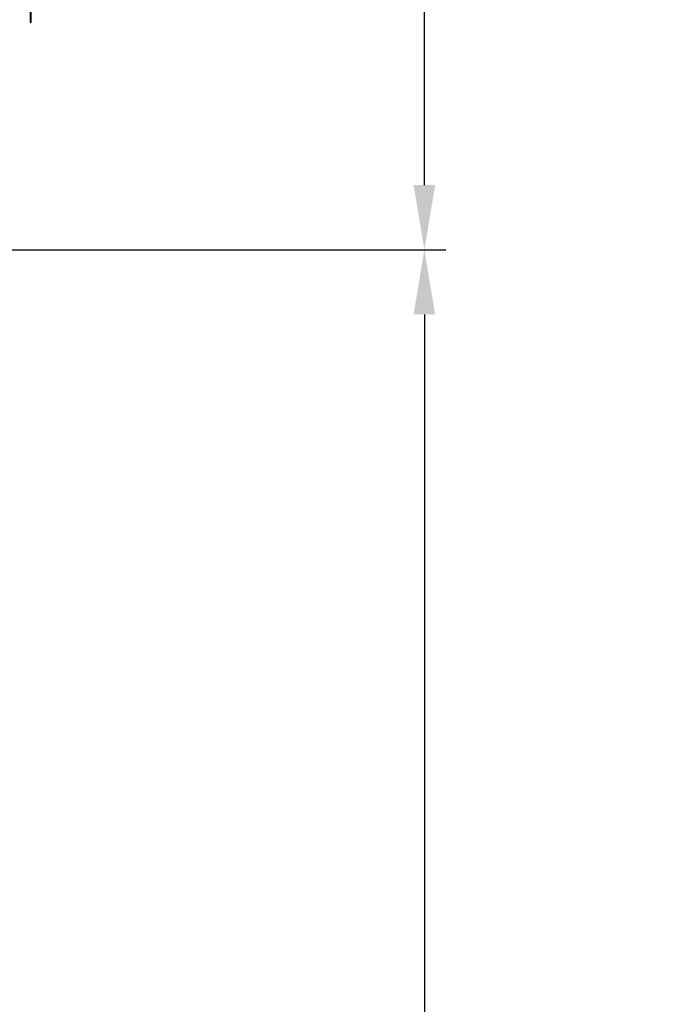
# Model space of a CAD drawing. Header units: inches. Extents: x 169.6 to 245.1, y 234.4 to 247.7.
# Tile 67 of 139: x 185.451 to 186.391, y 242.736 to 244.163. Entities that reach past the tile are written whole.
import ezdxf

# ---------------------------------------------------------------- set-up
doc = ezdxf.new("R2010")
doc.units = ezdxf.units.IN
doc.header["$LTSCALE"] = 0.25
doc.header["$MEASUREMENT"] = 0
doc.layers.add('ANNOTATIONS', color=1, linetype='Continuous')
doc.layers.add('MOTOR LH', color=7, linetype='Continuous')
doc.styles.add('ARIAL', font='arial.ttf', dxfattribs={"height": 0.09375})
doc.dimstyles.new('STANDARD$0', dxfattribs={"dimtxt": 0.09375, "dimasz": 0.09375, "dimexe": 0.03125, "dimexo": 0.046875, "dimgap": 0.09, "dimtad": 0, "dimtih": 1, "dimtoh": 1, "dimdec": 4, "dimzin": 0, "dimdsep": 46, "dimtxsty": 'ARIAL', "dimcen": 0.09, "dimadec": 0, "dimazin": 0, "dimtfac": 1, "dimtdec": 4, "dimtofl": 0, "dimtmove": 0, "dimatfit": 1, "dimfxl": 1, "dimtolj": 1, "dimtzin": 0, "dimarcsym": 0})

# ---------------------------------------------------------------- blocks, each defined once
blk = doc.blocks.new('*D25')
at = {"layer": 'ANNOTATIONS', "color": 0, "lineweight": -2, "transparency": 16777216}
for p, q in [((184.6692, 243.8294), (186.0677, 243.8294)), ((186.0364, 243.7356), (186.0364, 242.0446)), ((186.0364, 239.9188), (186.0364, 241.6098)), ((184.759, 239.825), (186.0677, 239.825))]:
    blk.add_line(p, q, dxfattribs=at)
at = {"layer": 'ANNOTATIONS', "color": 0, "transparency": 16777216}
for points in [[(186.0208, 243.7356), (186.052, 243.7356), (186.0364, 243.8294)], [(186.0208, 239.9188), (186.052, 239.9188), (186.0364, 239.825)]]:
    blk.add_solid(points, dxfattribs=at)
at = {"layer": 'defpoints', "color": 0, "transparency": 16777216}
for p in [(184.6223, 243.8294), (186.0364, 243.8294), (184.7121, 239.825)]:
    blk.add_point(p, dxfattribs=at)
at = {"layer": 'ANNOTATIONS', "color": 0, "transparency": 16777216, "insert": (186.0364, 241.8272), "char_height": 0.09375, "attachment_point": 5, "style": 'ARIAL'}
blk.add_mtext('\\A1;OPENING \\PHEIGHT', dxfattribs=at)
blk = doc.blocks.new('*D26')
at = {"layer": 'ANNOTATIONS', "color": 0, "lineweight": -2, "transparency": 16777216}
for p, q in [((185.4085, 244.8202), (186.0677, 244.8202)), ((186.0364, 244.7265), (186.0364, 244.4633)), ((186.0364, 243.9231), (186.0364, 244.1863)), ((184.4395, 243.8294), (186.0677, 243.8294))]:
    blk.add_line(p, q, dxfattribs=at)
at = {"layer": 'ANNOTATIONS', "color": 0, "transparency": 16777216}
for points in [[(186.0208, 244.7265), (186.052, 244.7265), (186.0364, 244.8202)], [(186.0208, 243.9231), (186.052, 243.9231), (186.0364, 243.8294)]]:
    blk.add_solid(points, dxfattribs=at)
at = {"layer": 'defpoints', "color": 0, "transparency": 16777216}
for p in [(185.3616, 244.8202), (186.0364, 244.8202), (184.3926, 243.8294)]:
    blk.add_point(p, dxfattribs=at)
at = {"layer": 'ANNOTATIONS', "color": 0, "transparency": 16777216, "insert": (186.0364, 244.3248), "char_height": 0.09375, "attachment_point": 5, "style": 'ARIAL'}
blk.add_mtext('\\A1;HEADROOM', dxfattribs=at)

msp = doc.modelspace()

# ---------------------------------------------------------------- linework, layer by layer
at = {"layer": 'MOTOR LH'}
for p, q in [((185.46621, 244.15827), (185.46621, 244.78474)), ((185.46714, 244.15827), (185.46714, 244.78443)), ((185.46621, 244.15827), (185.46714, 244.15827))]:
    msp.add_line(p, q, dxfattribs=at)

# ---------------------------------------------------------------- dimensions: what is measured, and where the dimension line sits
at = {"layer": 'ANNOTATIONS'}
for base, p1, p2, text, picture, middle in [((186.03642, 244.82024), (184.3926, 243.82935), (185.3616, 244.82024), 'HEADROOM', '*D26', (186.03642, 244.3248)), ((186.03642, 243.82935), (184.71211, 239.82502), (184.62233, 243.82935), 'OPENING \\PHEIGHT', '*D25', (186.03642, 241.82719))]:
    dim = msp.add_linear_dim(base=base, p1=p1, p2=p2, angle=90, text=text, dimstyle='STANDARD$0', dxfattribs=at)
    dim.commit()
    dim.dimension.update_dxf_attribs({"geometry": picture, "text_midpoint": middle})

doc.saveas('drawing.dxf')
